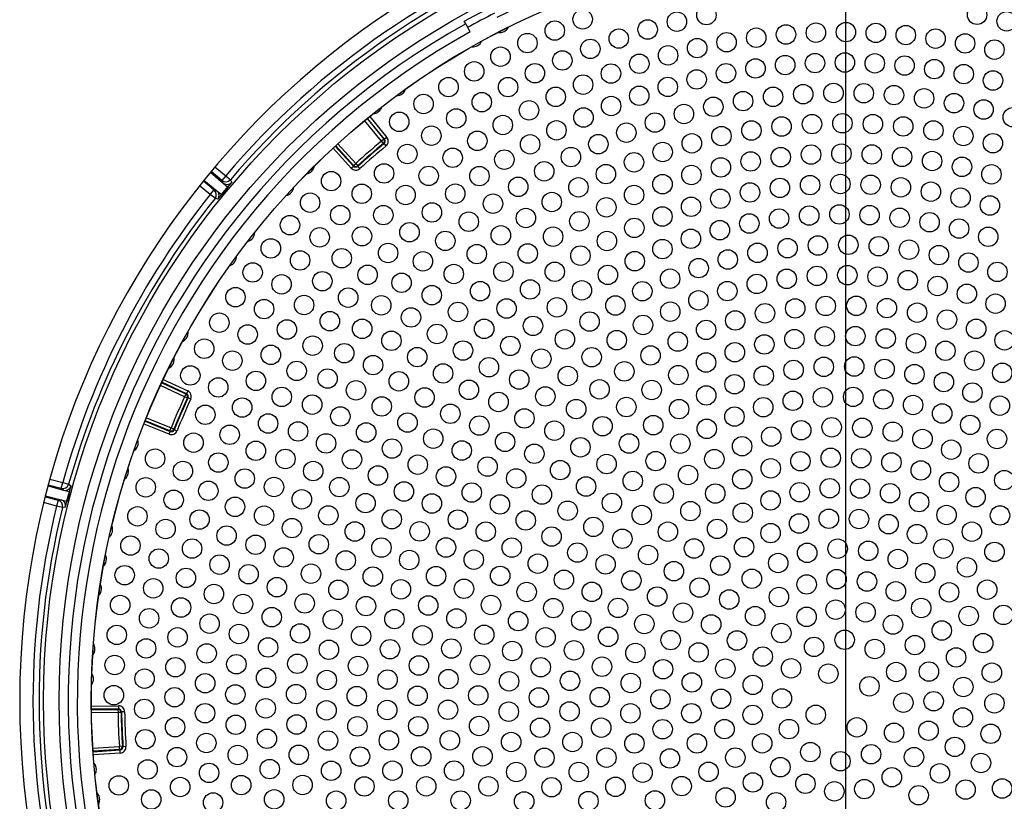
# Model space of a CAD drawing. Header units: millimetres. Extents: x 648 to 8064, y -571 to 3420.
# Tile 63 of 81: x 3814 to 3976, y 2303 to 2432. Entities that reach past the tile are written whole.
import ezdxf

# ---------------------------------------------------------------- set-up
doc = ezdxf.new("R2010")
doc.units = ezdxf.units.MM
doc.header["$MEASUREMENT"] = 0

# ---------------------------------------------------------------- blocks, each defined once
blk = doc.blocks.new('Boven')
for p, q in [((1471.43, 596.64), (1471.43, 246.64)), ((1408.64, 533.47), (1413.06, 535.82)), ((1408.88, 533.02), (1408.64, 533.47)), ((1409.58, 531.7), (1408.88, 533.02)), ((1392.62, 517.4), (1395.39, 514.02)), ((1395.51, 514), (1392.68, 517.45)), ((1393.07, 517.77), (1395.9, 514.32)), ((1395.01, 513.7), (1392.23, 517.08)), ((1395.39, 514.02), (1395.01, 513.7)), ((1395.39, 514.02), (1395.51, 514)), ((1395.9, 514.32), (1395.51, 514)), ((1390.03, 509.25), (1387.03, 512.54)), ((1387.4, 512.88), (1390.4, 509.59)), ((1390.41, 509.7), (1387.46, 512.94)), ((1387.83, 513.27), (1390.78, 510.04)), ((1395.32, 513.31), (1395.01, 513.7)), ((1395.44, 513.3), (1395.32, 513.31)), ((1395.76, 512.92), (1395.44, 513.3)), ((1367.58, 509.46), (1369.35, 507.99)), ((1390.03, 509.25), (1390.4, 509.59)), ((1390.4, 509.59), (1390.41, 509.7)), ((1390.41, 509.7), (1390.78, 510.04)), ((1391.11, 509.67), (1390.78, 510.04)), ((1391.11, 509.67), (1391.11, 509.55)), ((1391.44, 509.18), (1391.11, 509.55)), ((1366.84, 508.57), (1368.95, 506.8)), ((1368.72, 507.22), (1366.94, 508.69)), ((1369.35, 507.99), (1368.72, 507.22)), ((1369.35, 507.99), (1370.12, 507.35)), ((1366.81, 504.91), (1365.05, 506.37)), ((1365.67, 507.15), (1367.45, 505.68)), ((1365.77, 507.27), (1367.91, 505.54)), ((1369.72, 506.14), (1368.7, 504.9)), ((1368.95, 506.8), (1368.72, 507.22)), ((1368.95, 506.8), (1369.66, 506.2)), ((1370.12, 507.35), (1370.35, 506.92)), ((1366.81, 504.91), (1367.45, 505.68)), ((1367.6, 504.29), (1366.81, 504.91)), ((1367.45, 505.68), (1367.91, 505.54)), ((1368.06, 504.14), (1367.6, 504.29)), ((1367.91, 505.54), (1368.63, 504.96)), ((1362.58, 471.64), (1358.62, 473.48)), ((1358.83, 473.94), (1362.79, 472.09)), ((1362.91, 472.13), (1358.86, 474.01)), ((1359.08, 474.47), (1363.12, 472.59)), ((1362.79, 472.09), (1362.58, 471.64)), ((1362.79, 472.09), (1362.91, 472.13)), ((1363.12, 472.59), (1362.91, 472.13)), ((1363.04, 471.43), (1362.58, 471.64)), ((1363.15, 471.47), (1363.04, 471.43)), ((1363.6, 471.26), (1363.15, 471.47)), ((1360.03, 465.47), (1355.9, 467.14)), ((1356.09, 467.6), (1360.22, 465.94)), ((1360.17, 466.05), (1356.12, 467.68)), ((1356.3, 468.14), (1360.36, 466.51)), ((1360.03, 465.47), (1360.22, 465.94)), ((1360.17, 466.05), (1360.36, 466.51)), ((1360.22, 465.94), (1360.17, 466.05)), ((1360.82, 466.32), (1360.36, 466.51)), ((1360.82, 466.32), (1360.87, 466.21)), ((1361.33, 466.02), (1360.87, 466.21)), ((1340.4, 458.07), (1342.53, 457.51)), ((1342.27, 456.55), (1342.53, 457.51)), ((1342.53, 457.51), (1343.49, 457.24)), ((1343.49, 457.24), (1343.88, 456.96)), ((1340.1, 456.95), (1342.66, 456.26)), ((1342.27, 456.55), (1340.14, 457.11)), ((1342.66, 456.26), (1342.27, 456.55)), ((1342.66, 456.26), (1343.55, 456.02)), ((1343.64, 455.99), (1343.23, 454.43)), ((1341.51, 453.65), (1339.39, 454.21)), ((1339.63, 455.18), (1341.77, 454.62)), ((1339.67, 455.34), (1342.25, 454.68)), ((1341.77, 454.62), (1341.51, 453.65)), ((1341.77, 454.62), (1342.25, 454.68)), ((1342.25, 454.68), (1343.14, 454.45)), ((1342.48, 453.41), (1341.51, 453.65)), ((1342.96, 453.47), (1342.48, 453.41)), ((1347.23, 420.7), (1351.69, 420.76)), ((1351.7, 420.26), (1347.24, 420.2)), ((1347.24, 420.12), (1351.61, 420.18)), ((1351.61, 420.18), (1351.7, 420.26)), ((1351.61, 420.18), (1351.62, 419.68)), ((1351.69, 420.76), (1351.7, 420.26)), ((1351.62, 419.68), (1347.25, 419.62)), ((1352.12, 419.69), (1351.62, 419.68)), ((1352.2, 419.77), (1352.12, 419.69)), ((1352.7, 419.78), (1352.2, 419.77)), ((1347.48, 413.8), (1351.84, 414.09)), ((1351.88, 413.59), (1347.51, 413.3)), ((1347.52, 413.22), (1351.96, 413.51)), ((1352.34, 414.12), (1351.84, 414.09)), ((1351.88, 413.59), (1351.84, 414.09)), ((1351.96, 413.51), (1351.88, 413.59)), ((1352, 413.01), (1351.96, 413.51)), ((1352.34, 414.12), (1352.43, 414.04)), ((1352.93, 414.08), (1352.43, 414.04)), ((1352, 413.01), (1347.55, 412.72))]:
    blk.add_line(p, q)
for centre, radius in [((1470.93, 421.64), 131.57), ((1470.93, 421.64), 129), ((1470.93, 421.64), 123.72), ((1470.93, 421.64), 123.7), ((1428.14, 533.75), 1.6), ((1448.51, 534.44), 1.6), ((1493.08, 534.49), 1.6), ((1423.54, 531.89), 1.6), ((1438.83, 532.07), 1.6), ((1443.65, 533.36), 1.6), ((1497.95, 533.42), 1.6), ((1434.08, 530.58), 1.6), ((1456.71, 530.72), 1.6), ((1461.62, 531.25), 1.6), ((1466.54, 531.55), 1.6), ((1471.48, 531.64), 1.6), ((1476.41, 531.51), 1.6), ((1481.34, 531.15), 1.6), ((1486.24, 530.57), 1.6), ((1419.03, 529.84), 1.6), ((1429.4, 528.88), 1.6), ((1446.99, 529.01), 1.6), ((1451.83, 529.97), 1.6), ((1491.11, 529.78), 1.6), ((1495.94, 528.76), 1.6), ((1414.6, 527.6), 1.6), ((1424.79, 526.98), 1.6), ((1442.2, 527.82), 1.6), ((1437.46, 526.43), 1.6), ((1456.59, 525.66), 1.6), ((1461.48, 526.22), 1.6), ((1466.39, 526.54), 1.6), ((1471.31, 526.64), 1.6), ((1476.24, 526.51), 1.6), ((1481.14, 526.14), 1.6), ((1486.03, 525.55), 1.6), ((1410.27, 525.18), 1.6), ((1420.27, 524.88), 1.6), ((1432.79, 524.82), 1.6), ((1446.91, 523.86), 1.6), ((1451.73, 524.87), 1.6), ((1490.89, 524.73), 1.6), ((1406.04, 522.59), 1.6), ((1415.85, 522.59), 1.6), ((1428.2, 523), 1.6), ((1442.15, 522.62), 1.6), ((1495.7, 523.68), 1.6), ((1423.7, 520.99), 1.6), ((1437.45, 521.16), 1.6), ((1459.49, 520.99), 1.6), ((1464.45, 521.43), 1.6), ((1469.44, 521.63), 1.6), ((1474.42, 521.58), 1.6), ((1479.4, 521.28), 1.6), ((1484.35, 520.74), 1.6), ((1401.93, 519.82), 1.6), ((1411.52, 520.11), 1.6), ((1432.82, 519.48), 1.6), ((1449.65, 519.35), 1.6), ((1454.55, 520.29), 1.6), ((1489.28, 519.95), 1.6), ((1494.15, 518.91), 1.6), ((1407.31, 517.44), 1.6), ((1419.29, 518.77), 1.6), ((1428.27, 517.59), 1.6), ((1444.81, 518.17), 1.6), ((1498.97, 517.63), 1.6), ((1397.93, 516.88), 1.6), ((1414.98, 516.35), 1.6), ((1440.03, 516.75), 1.6), ((1460.89, 516.11), 1.6), ((1465.89, 516.51), 1.6), ((1470.9, 516.64), 1.6), ((1475.92, 516.51), 1.6), ((1480.92, 516.12), 1.6), ((1403.22, 514.6), 1.6), ((1423.82, 515.48), 1.6), ((1435.33, 515.09), 1.6), ((1450.99, 514.53), 1.6), ((1455.92, 515.45), 1.6), ((1485.89, 515.46), 1.6), ((1490.82, 514.54), 1.6), ((1410.79, 513.75), 1.6), ((1419.48, 513.17), 1.6), ((1430.71, 513.2), 1.6), ((1446.11, 513.34), 1.6), ((1495.69, 513.36), 1.6), ((1399.26, 511.58), 1.6), ((1406.72, 510.96), 1.6), ((1426.2, 511.08), 1.6), ((1441.31, 511.91), 1.6), ((1460.75, 511.06), 1.6), ((1465.74, 511.49), 1.6), ((1470.74, 511.64), 1.6), ((1475.74, 511.51), 1.6), ((1480.73, 511.11), 1.6), ((1415.24, 510.66), 1.6), ((1436.59, 510.22), 1.6), ((1450.89, 509.38), 1.6), ((1455.8, 510.36), 1.6), ((1485.68, 510.43), 1.6), ((1490.59, 509.47), 1.6), ((1395.43, 508.39), 1.6), ((1402.78, 507.98), 1.6), ((1411.13, 507.95), 1.6), ((1421.8, 508.74), 1.6), ((1431.96, 508.28), 1.6), ((1446.04, 508.13), 1.6), ((1495.44, 508.24), 1.6), ((1386.71, 507.12), 1.6), ((1417.52, 506.18), 1.6), ((1427.44, 506.1), 1.6), ((1441.28, 506.62), 1.6), ((1460.61, 506.01), 1.6), ((1465.58, 506.47), 1.6), ((1470.57, 506.64), 1.6), ((1475.56, 506.52), 1.6), ((1480.53, 506.1), 1.6), ((1391.75, 505.04), 1.6), ((1398.97, 504.84), 1.6), ((1407.15, 505.05), 1.6), ((1436.6, 504.84), 1.6), ((1455.68, 505.26), 1.6), ((1485.47, 505.39), 1.6), ((1490.36, 504.39), 1.6), ((1383.25, 503.57), 1.6), ((1413.37, 503.41), 1.6), ((1423.05, 503.69), 1.6), ((1432.03, 502.8), 1.6), ((1445.99, 502.9), 1.6), ((1450.8, 504.22), 1.6), ((1495.19, 503.11), 1.6), ((1388.21, 501.53), 1.6), ((1395.31, 501.53), 1.6), ((1403.31, 501.97), 1.6), ((1418.78, 501.05), 1.6), ((1441.26, 501.3), 1.6), ((1465.43, 501.45), 1.6), ((1470.41, 501.64), 1.6), ((1475.38, 501.52), 1.6), ((1480.34, 501.09), 1.6), ((1379.94, 499.87), 1.6), ((1409.37, 500.44), 1.6), ((1427.58, 500.51), 1.6), ((1436.64, 499.42), 1.6), ((1455.57, 500.15), 1.6), ((1460.48, 500.96), 1.6), ((1485.26, 500.35), 1.6), ((1384.82, 497.87), 1.6), ((1391.8, 498.05), 1.6), ((1399.62, 498.71), 1.6), ((1414.66, 498.19), 1.6), ((1423.26, 497.98), 1.6), ((1450.72, 499.05), 1.6), ((1490.12, 499.31), 1.6), ((1494.92, 497.96), 1.6), ((1405.51, 497.28), 1.6), ((1432.13, 497.27), 1.6), ((1445.95, 497.64), 1.6), ((1466.87, 496.53), 1.6), ((1471.88, 496.64), 1.6), ((1476.89, 496.41), 1.6), ((1376.78, 496.05), 1.6), ((1396.09, 495.29), 1.6), ((1410.7, 495.11), 1.6), ((1419.09, 495.21), 1.6), ((1427.76, 494.86), 1.6), ((1441.27, 495.94), 1.6), ((1456.92, 495.32), 1.6), ((1461.87, 496.09), 1.6), ((1481.87, 495.84), 1.6), ((1486.8, 494.95), 1.6), ((1381.6, 494.07), 1.6), ((1388.46, 494.43), 1.6), ((1401.83, 493.92), 1.6), ((1436.71, 493.95), 1.6), ((1452.03, 494.22), 1.6), ((1491.66, 493.72), 1.6), ((1373.79, 492.09), 1.6), ((1392.72, 491.7), 1.6), ((1406.91, 491.83), 1.6), ((1415.08, 492.22), 1.6), ((1423.54, 492.2), 1.6), ((1432.28, 491.69), 1.6), ((1447.23, 492.8), 1.6), ((1466.71, 491.52), 1.6), ((1471.71, 491.64), 1.6), ((1476.7, 491.4), 1.6), ((1496.43, 492.18), 1.6), ((1378.55, 490.13), 1.6), ((1385.27, 490.65), 1.6), ((1398.31, 490.39), 1.6), ((1442.53, 491.06), 1.6), ((1456.81, 490.2), 1.6), ((1461.74, 491.04), 1.6), ((1481.66, 490.82), 1.6), ((1486.57, 489.87), 1.6), ((1403.29, 488.35), 1.6), ((1411.25, 489.01), 1.6), ((1419.48, 489.3), 1.6), ((1428, 489.15), 1.6), ((1437.95, 489), 1.6), ((1451.96, 489.02), 1.6), ((1491.4, 488.58), 1.6), ((1370.96, 488.02), 1.6), ((1382.26, 486.74), 1.6), ((1389.52, 487.95), 1.6), ((1394.97, 486.68), 1.6), ((1433.53, 486.65), 1.6), ((1447.2, 487.5), 1.6), ((1468.16, 486.58), 1.6), ((1473.2, 486.6), 1.6), ((1496.12, 486.95), 1.6), ((1375.67, 486.06), 1.6), ((1407.6, 485.59), 1.6), ((1415.6, 486.16), 1.6), ((1423.89, 486.35), 1.6), ((1442.56, 485.64), 1.6), ((1458.16, 485.37), 1.6), ((1463.13, 486.17), 1.6), ((1478.23, 486.23), 1.6), ((1483.21, 485.47), 1.6), ((1368.3, 483.83), 1.6), ((1386.5, 484.07), 1.6), ((1399.87, 484.69), 1.6), ((1419.95, 483.3), 1.6), ((1429.27, 484.01), 1.6), ((1438.07, 483.45), 1.6), ((1453.26, 484.19), 1.6), ((1488.12, 484.33), 1.6), ((1372.97, 481.88), 1.6), ((1379.43, 482.7), 1.6), ((1391.82, 482.81), 1.6), ((1404.14, 481.97), 1.6), ((1411.91, 482.81), 1.6), ((1448.46, 482.64), 1.6), ((1468, 481.57), 1.6), ((1473.03, 481.61), 1.6), ((1492.93, 482.81), 1.6), ((1383.67, 480.04), 1.6), ((1396.64, 480.85), 1.6), ((1416.22, 480.01), 1.6), ((1425.2, 481.08), 1.6), ((1433.74, 480.95), 1.6), ((1443.8, 480.71), 1.6), ((1458.05, 480.24), 1.6), ((1463, 481.12), 1.6), ((1478.04, 481.22), 1.6), ((1483, 480.42), 1.6), ((1497.6, 480.92), 1.6), ((1365.82, 479.54), 1.6), ((1376.78, 478.53), 1.6), ((1388.87, 478.8), 1.6), ((1408.42, 479.24), 1.6), ((1439.31, 478.43), 1.6), ((1453.19, 478.96), 1.6), ((1487.87, 479.2), 1.6), ((1370.45, 477.58), 1.6), ((1393.62, 476.85), 1.6), ((1400.89, 478.16), 1.6), ((1421.33, 477.9), 1.6), ((1429.61, 478.14), 1.6), ((1448.45, 477.27), 1.6), ((1492.63, 477.58), 1.6), ((1363.52, 475.14), 1.6), ((1381.03, 475.89), 1.6), ((1405.15, 475.47), 1.6), ((1412.7, 476.49), 1.6), ((1435, 475.81), 1.6), ((1443.88, 475.2), 1.6), ((1457.95, 475.09), 1.6), ((1462.86, 476.05), 1.6), ((1467.84, 476.56), 1.6), ((1472.85, 476.61), 1.6), ((1477.84, 476.21), 1.6), ((1482.77, 475.35), 1.6), ((1497.23, 475.57), 1.6), ((1374.33, 474.25), 1.6), ((1386.13, 474.63), 1.6), ((1397.86, 474.18), 1.6), ((1417.68, 474.46), 1.6), ((1425.68, 475.05), 1.6), ((1453.14, 473.69), 1.6), ((1487.61, 474.05), 1.6), ((1368.12, 473.17), 1.6), ((1390.81, 472.69), 1.6), ((1409.4, 472.77), 1.6), ((1430.91, 472.86), 1.6), ((1439.49, 472.75), 1.6), ((1448.48, 471.85), 1.6), ((1492.31, 472.32), 1.6), ((1378.58, 471.61), 1.6), ((1383.59, 470.34), 1.6), ((1402.1, 471.51), 1.6), ((1414.27, 470.78), 1.6), ((1421.99, 471.69), 1.6), ((1462.74, 470.97), 1.6), ((1467.69, 471.54), 1.6), ((1472.68, 471.61), 1.6), ((1477.64, 471.19), 1.6), ((1482.54, 470.28), 1.6), ((1365.99, 468.67), 1.6), ((1372.06, 469.86), 1.6), ((1395.05, 470.04), 1.6), ((1406.34, 468.84), 1.6), ((1427.06, 469.61), 1.6), ((1435.33, 469.94), 1.6), ((1444.01, 469.6), 1.6), ((1457.87, 469.91), 1.6), ((1487.33, 468.88), 1.6), ((1496.83, 470.17), 1.6), ((1376.34, 467.23), 1.6), ((1388.23, 468.39), 1.6), ((1399.29, 467.39), 1.6), ((1418.54, 468.07), 1.6), ((1453.13, 468.37), 1.6), ((1491.95, 467.01), 1.6), ((1370, 465.38), 1.6), ((1381.27, 465.93), 1.6), ((1392.48, 465.75), 1.6), ((1411.12, 466.89), 1.6), ((1423.48, 466.06), 1.6), ((1431.41, 466.79), 1.6), ((1439.76, 466.96), 1.6), ((1448.57, 466.36), 1.6), ((1464.11, 466.12), 1.6), ((1469.14, 466.61), 1.6), ((1474.18, 466.52), 1.6), ((1479.19, 465.88), 1.6), ((1364.05, 464.08), 1.6), ((1385.88, 463.96), 1.6), ((1403.53, 464.74), 1.6), ((1415.36, 464.21), 1.6), ((1435.77, 463.94), 1.6), ((1444.22, 463.91), 1.6), ((1459.18, 465.08), 1.6), ((1484.09, 464.68), 1.6), ((1496.36, 464.69), 1.6), ((1374.31, 462.74), 1.6), ((1396.73, 463.11), 1.6), ((1408.23, 462.79), 1.6), ((1420.18, 462.25), 1.6), ((1427.77, 463.32), 1.6), ((1454.39, 463.49), 1.6), ((1488.82, 462.93), 1.6), ((1357.72, 461.45), 1.6), ((1368.14, 460.81), 1.6), ((1379.18, 461.4), 1.6), ((1390.15, 461.32), 1.6), ((1432.07, 460.56), 1.6), ((1440.15, 461.04), 1.6), ((1449.81, 461.38), 1.6), ((1463.99, 461.03), 1.6), ((1468.98, 461.59), 1.6), ((1474, 461.52), 1.6), ((1478.97, 460.83), 1.6), ((1493.33, 460.67), 1.6), ((1362.31, 459.41), 1.6), ((1383.76, 459.41), 1.6), ((1400.98, 460.46), 1.6), ((1412.47, 460.14), 1.6), ((1424.43, 459.56), 1.6), ((1459.1, 459.85), 1.6), ((1483.82, 459.51), 1.6), ((1372.49, 458.17), 1.6), ((1394.42, 458.68), 1.6), ((1405.62, 458.51), 1.6), ((1417.19, 458.2), 1.6), ((1436.38, 457.78), 1.6), ((1445.49, 458.76), 1.6), ((1454.41, 458.07), 1.6), ((1488.47, 457.59), 1.6), ((1497.56, 457.92), 1.6), ((1356.18, 456.73), 1.6), ((1366.49, 456.16), 1.6), ((1377.31, 456.78), 1.6), ((1388.07, 456.77), 1.6), ((1398.7, 456.04), 1.6), ((1409.87, 455.87), 1.6), ((1428.69, 456.87), 1.6), ((1441.49, 455.68), 1.6), ((1449.97, 455.71), 1.6), ((1463.87, 455.92), 1.6), ((1468.82, 456.58), 1.6), ((1473.82, 456.52), 1.6), ((1478.75, 455.76), 1.6), ((1360.78, 454.67), 1.6), ((1381.89, 454.76), 1.6), ((1392.38, 454.13), 1.6), ((1403.3, 454.07), 1.6), ((1421.42, 455.54), 1.6), ((1432.95, 454.16), 1.6), ((1459.07, 454.57), 1.6), ((1483.53, 454.3), 1.6), ((1492.83, 455.11), 1.6), ((1370.89, 453.52), 1.6), ((1414.51, 453.92), 1.6), ((1425.66, 452.88), 1.6), ((1445.87, 452.82), 1.6), ((1454.5, 452.55), 1.6), ((1354.82, 451.96), 1.6), ((1365.04, 451.43), 1.6), ((1375.67, 452.07), 1.6), ((1386.25, 452.11), 1.6), ((1396.7, 451.48), 1.6), ((1407.58, 451.43), 1.6), ((1418.76, 451.28), 1.6), ((1437.87, 452.17), 1.6), ((1463.78, 450.78), 1.6), ((1468.67, 451.56), 1.6), ((1473.63, 451.52), 1.6), ((1488.05, 452.17), 1.6), ((1496.86, 452.1), 1.6), ((1359.45, 449.87), 1.6), ((1380.27, 450.02), 1.6), ((1390.61, 449.46), 1.6), ((1401.29, 449.48), 1.6), ((1412.18, 449.45), 1.6), ((1429.9, 450.22), 1.6), ((1442.16, 449.43), 1.6), ((1450.27, 449.89), 1.6), ((1459.08, 449.2), 1.6), ((1478.51, 450.67), 1.6), ((1492.22, 449.43), 1.6), ((1369.5, 448.79), 1.6), ((1423.01, 448.63), 1.6), ((1434.66, 448.27), 1.6), ((1483.18, 449.03), 1.6), ((1353.67, 447.14), 1.6), ((1363.81, 446.65), 1.6), ((1374.27, 447.28), 1.6), ((1384.68, 447.36), 1.6), ((1394.99, 446.81), 1.6), ((1405.62, 446.83), 1.6), ((1416.46, 446.81), 1.6), ((1427.26, 445.99), 1.6), ((1446.46, 446.66), 1.6), ((1454.71, 446.88), 1.6), ((1465.1, 445.95), 1.6), ((1470.12, 446.63), 1.6), ((1475.16, 446.28), 1.6), ((1487.52, 446.64), 1.6), ((1495.95, 446.11), 1.6), ((1358.33, 445.01), 1.6), ((1378.9, 445.19), 1.6), ((1389.12, 444.7), 1.6), ((1399.58, 444.77), 1.6), ((1410.2, 444.82), 1.6), ((1438.9, 445.6), 1.6), ((1460.33, 444.28), 1.6), ((1480.03, 444.93), 1.6), ((1368.34, 444.01), 1.6), ((1420.75, 444.17), 1.6), ((1431.9, 444.05), 1.6), ((1443.15, 442.93), 1.6), ((1450.78, 443.86), 1.6), ((1491.41, 443.56), 1.6), ((1352.72, 442.27), 1.6), ((1362.8, 441.82), 1.6), ((1373.12, 442.43), 1.6), ((1383.39, 442.52), 1.6), ((1393.58, 442.04), 1.6), ((1403.99, 442.11), 1.6), ((1414.55, 442.16), 1.6), ((1425.05, 441.52), 1.6), ((1436.15, 441.4), 1.6), ((1455.99, 441.68), 1.6), ((1469.95, 441.62), 1.6), ((1474.95, 441.23), 1.6), ((1484.54, 442.62), 1.6), ((1357.42, 440.11), 1.6), ((1377.78, 440.3), 1.6), ((1387.91, 439.86), 1.6), ((1398.2, 439.95), 1.6), ((1408.59, 440.04), 1.6), ((1418.91, 439.51), 1.6), ((1429.64, 439.53), 1.6), ((1447.39, 440.24), 1.6), ((1465.02, 440.75), 1.6), ((1479.7, 439.62), 1.6), ((1488.48, 439.45), 1.6), ((1494.74, 439.89), 1.6), ((1367.41, 439.17), 1.6), ((1440.4, 438.76), 1.6), ((1452.26, 438.27), 1.6), ((1460.45, 438.68), 1.6), ((1351.97, 437.37), 1.6), ((1362, 436.95), 1.6), ((1372.2, 437.53), 1.6), ((1382.36, 437.63), 1.6), ((1392.46, 437.19), 1.6), ((1402.7, 437.28), 1.6), ((1413.03, 437.37), 1.6), ((1423.3, 436.86), 1.6), ((1433.95, 436.89), 1.6), ((1469.8, 436.6), 1.6), ((1483.89, 436.87), 1.6), ((1356.73, 435.18), 1.6), ((1376.93, 435.36), 1.6), ((1386.98, 434.95), 1.6), ((1397.14, 435.05), 1.6), ((1407.35, 435.16), 1.6), ((1417.51, 434.71), 1.6), ((1427.9, 434.8), 1.6), ((1444.65, 436.11), 1.6), ((1456.54, 435.54), 1.6), ((1465.01, 435.42), 1.6), ((1474.72, 436.16), 1.6), ((1491.7, 435.55), 1.6), ((1497.42, 435.73), 1.6), ((1366.7, 434.3), 1.6), ((1438.28, 434.24), 1.6), ((1449.29, 434.17), 1.6), ((1479.23, 434.14), 1.6), ((1487.27, 433.17), 1.6), ((1351.42, 432.44), 1.6), ((1361.42, 432.05), 1.6), ((1371.53, 432.59), 1.6), ((1381.61, 432.68), 1.6), ((1391.64, 432.28), 1.6), ((1401.76, 432.37), 1.6), ((1411.92, 432.47), 1.6), ((1422.02, 432.04), 1.6), ((1432.33, 432.13), 1.6), ((1442.63, 431.59), 1.6), ((1453.54, 431.52), 1.6), ((1460.85, 432.75), 1.6), ((1471.28, 431.64), 1.6), ((1356.25, 430.22), 1.6), ((1376.33, 430.38), 1.6), ((1386.34, 430), 1.6), ((1396.41, 430.09), 1.6), ((1406.5, 430.19), 1.6), ((1416.54, 429.79), 1.6), ((1426.7, 429.9), 1.6), ((1466.24, 430.47), 1.6), ((1476.23, 430.12), 1.6), ((1482.84, 430.77), 1.6), ((1494.08, 431.09), 1.6), ((1366.22, 429.4), 1.6), ((1436.82, 429.46), 1.6), ((1447.22, 429.56), 1.6), ((1457.79, 428.88), 1.6), ((1489.63, 428.74), 1.6), ((1351.07, 427.49), 1.6), ((1361.07, 427.13), 1.6), ((1371.11, 427.62), 1.6), ((1381.14, 427.7), 1.6), ((1391.13, 427.33), 1.6), ((1401.17, 427.41), 1.6), ((1411.22, 427.5), 1.6), ((1421.23, 427.12), 1.6), ((1431.32, 427.21), 1.6), ((1441.38, 426.8), 1.6), ((1451.63, 426.89), 1.6), ((1462.45, 426.94), 1.6), ((1355.99, 425.24), 1.6), ((1376, 425.38), 1.6), ((1386, 425.02), 1.6), ((1396.01, 425.09), 1.6), ((1406.03, 425.17), 1.6), ((1426.05, 424.89), 1.6), ((1468.58, 426.06), 1.6), ((1479.76, 426.34), 1.6), ((1485.15, 426.41), 1.6), ((1495.51, 426.23), 1.6), ((1365.97, 424.49), 1.6), ((1416.02, 424.81), 1.6), ((1436.05, 424.53), 1.6), ((1446.11, 424.62), 1.6), ((1456.15, 424.22), 1.6), ((1475.35, 423.99), 1.6), ((1490.81, 423.87), 1.6), ((1350.93, 422.53), 1.6), ((1360.93, 422.19), 1.6), ((1370.94, 422.64), 1.6), ((1380.94, 422.7), 1.6), ((1390.93, 422.36), 1.6), ((1400.94, 422.42), 1.6), ((1410.94, 422.48), 1.6), ((1420.93, 422.14), 1.6), ((1430.94, 422.2), 1.6), ((1440.93, 421.86), 1.6), ((1450.93, 421.92), 1.6), ((1460.94, 421.99), 1.6), ((1355.94, 420.26), 1.6), ((1375.94, 420.36), 1.6), ((1385.95, 420.03), 1.6), ((1395.95, 420.08), 1.6), ((1405.95, 420.13), 1.6), ((1480.93, 421.29), 1.6), ((1485.93, 421.53), 1.6), ((1495.93, 421.19), 1.6), ((1365.95, 419.56), 1.6), ((1415.96, 419.81), 1.6), ((1425.97, 419.85), 1.6), ((1435.99, 419.53), 1.6), ((1446.02, 419.56), 1.6), ((1456.12, 419.28), 1.6), ((1466.52, 419.3), 1.6), ((1490.74, 418.86), 1.6), ((1361.02, 417.26), 1.6), ((1371.01, 417.65), 1.6), ((1381.02, 417.7), 1.6), ((1391.04, 417.39), 1.6), ((1401.06, 417.42), 1.6), ((1411.08, 417.46), 1.6), ((1421.13, 417.16), 1.6), ((1431.18, 417.18), 1.6), ((1441.3, 416.92), 1.6), ((1451.49, 416.94), 1.6), ((1462.1, 416.95), 1.6), ((1473.28, 417.23), 1.6), ((1356.11, 415.28), 1.6), ((1376.14, 415.35), 1.6), ((1406.26, 415.1), 1.6), ((1479.41, 416.34), 1.6), ((1485.08, 416.67), 1.6), ((1495.32, 416.17), 1.6), ((1366.16, 414.65), 1.6), ((1386.19, 415.05), 1.6), ((1396.22, 415.08), 1.6), ((1416.36, 414.82), 1.6), ((1426.45, 414.82), 1.6), ((1436.65, 414.58), 1.6), ((1446.95, 414.59), 1.6), ((1457.69, 414.6), 1.6), ((1489.42, 414.02), 1.6), ((1361.33, 412.33), 1.6), ((1371.33, 412.68), 1.6), ((1381.38, 412.71), 1.6), ((1391.46, 412.43), 1.6), ((1401.54, 412.45), 1.6), ((1411.64, 412.46), 1.6), ((1421.83, 412.22), 1.6), ((1432.05, 412.24), 1.6), ((1442.49, 412.11), 1.6), ((1453.27, 412.25), 1.6), ((1465.63, 413.16), 1.6), ((1475.63, 412.81), 1.6), ((1482.7, 412.34), 1.6), ((1356.49, 410.31), 1.6), ((1376.6, 410.36), 1.6), ((1460.69, 410.68), 1.6), ((1470.58, 411.65), 1.6), ((1493.72, 411.37), 1.6), ((1366.61, 409.74), 1.6), ((1386.72, 410.09), 1.6), ((1396.82, 410.1), 1.6), ((1406.96, 410.11), 1.6), ((1417.2, 409.88), 1.6), ((1427.49, 409.89), 1.6), ((1438, 409.78), 1.6), ((1448.86, 409.91), 1.6), ((1479.04, 409.02), 1.6), ((1486.95, 409.66), 1.6), ((1351.75, 407.68), 1.6), ((1361.85, 407.42), 1.6), ((1371.9, 407.73), 1.6), ((1382.01, 407.74), 1.6), ((1392.19, 407.51), 1.6), ((1402.37, 407.52), 1.6), ((1412.61, 407.53), 1.6), ((1423.01, 407.38), 1.6), ((1433.54, 407.44), 1.6), ((1444.44, 407.56), 1.6), ((1456.16, 408.16), 1.6), ((1464.81, 407.95), 1.6), ((1474.51, 407.07), 1.6), ((1491.19, 406.99), 1.6), ((1497.21, 407.17), 1.6), ((1357.09, 405.36), 1.6), ((1377.33, 405.39), 1.6), ((1451.67, 405.7), 1.6), ((1469.58, 406.7), 1.6), ((1483.46, 406.06), 1.6), ((1367.28, 404.87), 1.6), ((1387.54, 405.17), 1.6), ((1397.76, 405.18), 1.6), ((1408.05, 405.18), 1.6), ((1418.5, 405.04), 1.6), ((1429.08, 405.1), 1.6), ((1440.03, 405.21), 1.6), ((1459.98, 404.91), 1.6)]:
    blk.add_circle(centre, radius)
for centre, radius, start, end in [((1471.43, 421.64), 136, 90.8426, 269.1574), ((1471.43, 421.64), 136, 270.8426, 89.1574), ((1470.93, 421.64), 127.5, 29.1235, 116.8765), ((1470.93, 421.64), 133.32, 109.2081, 139.6319), ((1470.93, 421.64), 132.32, 109.2081, 139.6319), ((1470.93, 421.64), 126, 29.1369, 116.8631), ((1470.93, 421.64), 126.8, 116.8726, 119.14), ((1470.93, 421.64), 127.5, 119.1235, 206.8765), ((1414.46, 533.16), 1.6, 261.413, 332.3025), ((1470.93, 421.64), 126, 119.1369, 206.8631), ((1410.07, 530.83), 1.6, 263.6914, 334.581), ((1397.51, 522.81), 1.6, 270.5269, 341.4164), ((1393.54, 519.81), 1.6, 272.8054, 343.6949), ((1395.01, 513.7), 0.5, 309.5151, 39.3564), ((1395.12, 513.69), 0.5, 309.4732, 39.3583), ((1470.93, 421.64), 119.33, 129.5144, 132.1998), ((1470.93, 421.64), 118.83, 129.5144, 132.1998), ((1470.93, 421.64), 118.74, 129.4743, 132.24), ((1470.93, 421.64), 118.24, 129.4743, 132.24), ((1382.41, 509.9), 1.6, 279.6408, 350.5303), ((1390.77, 509.92), 0.5, 222.356, 312.2411), ((1390.78, 510.04), 0.5, 222.3578, 312.1991), ((1469.65, 422.7), 130.27, 140.1343, 140.8457), ((1361.01, 513.8), 11.6, 318.7033, 323.6179), ((1378.97, 506.31), 1.6, 281.9193, 352.8088), ((1470.93, 421.64), 133.32, 141.3481, 164.3919), ((1470.93, 421.64), 132.32, 141.3481, 164.3919), ((1367.28, 504.77), 1, 321.2742, 50.487), ((1358.84, 512.57), 12.49, 317.5451, 322.0834), ((1372.54, 498.74), 1.6, 286.4763, 357.3658), ((1369.55, 494.76), 1.6, 288.7547, 359.6443), ((1361.57, 482.18), 1.6, 295.5902, 0), ((1361.57, 482.18), 1.6, 0, 6.4797), ((1359.25, 477.78), 1.6, 297.8687, 0), ((1359.25, 477.78), 1.6, 0, 8.7582), ((1362.58, 471.64), 0.5, 335.2294, 65.0707), ((1362.69, 471.68), 0.5, 335.1874, 65.0726), ((1470.93, 421.64), 119.33, 155.2287, 157.9141), ((1470.93, 421.64), 118.83, 155.2287, 157.9141), ((1470.93, 421.64), 118.74, 155.1886, 157.9543), ((1470.93, 421.64), 118.24, 155.1886, 157.9543), ((1360.36, 466.51), 0.5, 248.0721, 337.9134), ((1360.41, 466.4), 0.5, 248.0703, 337.9554), ((1353.36, 464.09), 1.6, 304.7041, 360), ((1353.36, 464.09), 1.6, 0, 15.5936), ((1351.76, 459.38), 1.6, 306.9826, 0), ((1351.76, 459.38), 1.6, 0, 17.8721), ((1342.92, 457.22), 1, 255.253, 344.4659), ((1469.39, 422.05), 130.34, 164.8945, 165.6055), ((1332.39, 459.33), 11.73, 343.4782, 348.312), ((1330.67, 457.37), 12.89, 342.4005, 346.8193), ((1470.93, 421.64), 133.32, 166.1081, 195.8919), ((1470.93, 421.64), 132.32, 166.1081, 195.8919), ((1349.14, 449.79), 1.6, 311.5395, 22.4291), ((1348.12, 444.93), 1.6, 313.818, 0), ((1348.12, 444.93), 1.6, 0, 24.7075), ((1347.29, 440.03), 1.6, 316.0965, 360), ((1347.29, 440.03), 1.6, 0, 26.986), ((1346.22, 430.15), 1.6, 320.6535, 0), ((1346.22, 430.15), 1.6, 0, 31.543), ((1345.98, 425.18), 1.6, 322.9319, 0), ((1345.98, 425.18), 1.6, 0, 33.8215), ((1351.62, 419.68), 0.5, 0.9437, 90.785), ((1351.7, 419.76), 0.5, 0.9017, 90.7868), ((1470.93, 421.64), 119.33, 180.943, 183.6284), ((1470.93, 421.64), 118.83, 180.943, 183.6284), ((1470.93, 421.64), 118.74, 180.9029, 183.6686), ((1470.93, 421.64), 118.24, 180.9029, 183.6686), ((1351.84, 414.09), 0.5, 273.7864, 3.6277), ((1351.93, 414.01), 0.5, 273.7846, 3.6697), ((1346.45, 410.29), 1.6, 0, 40.6569), ((1346.45, 410.29), 1.6, 329.7674, 360), ((1347, 405.35), 1.6, 0, 42.9354), ((1347, 405.35), 1.6, 332.0459, 0)]:
    blk.add_arc(centre, radius, start, end)
for centre, major_axis, ratio, start_param, end_param in [((1369.35, 507.99), (0.878, 0.478), 0.999956, 3.524144, 5.079935), ((1369.59, 507.57), (0.878, 0.478), 0.999956, 3.523968, 5.081068), ((1366.81, 504.91), (-0.302, -0.953), 0.999956, 1.20325, 2.759041), ((1367.92, 505.53), (0.774, -0.634), 0.011109, 0.008758, 0.422528), ((1342.53, 457.51), (-0.597, -0.802), 0.999956, 0.382552, 1.938342), ((1342.67, 456.25), (0.966, -0.258), 0.010905, -0.433776, -0.008755), ((1341.51, 453.65), (-0.125, 0.992), 0.999956, 4.344843, 5.900634), ((1341.99, 453.71), (-0.125, 0.992), 0.999956, 4.343708, 5.90081)]:
    blk.add_ellipse(centre, major_axis=major_axis, ratio=ratio, start_param=start_param, end_param=end_param)
for points in [[(1395.76, 512.92), (1395.96, 513.08), (1396.09, 513.33), (1396.13, 513.72), (1396.12, 513.85), (1396.04, 514.1), (1395.98, 514.22), (1395.9, 514.32)], [(1390.03, 509.25), (1390.21, 509.05), (1390.46, 508.94), (1390.85, 508.92), (1390.99, 508.94), (1391.23, 509.03), (1391.35, 509.09), (1391.44, 509.18)], [(1363.6, 471.26), (1363.71, 471.5), (1363.72, 471.78), (1363.59, 472.15), (1363.52, 472.26), (1363.34, 472.45), (1363.24, 472.53), (1363.12, 472.59)], [(1360.03, 465.47), (1360.28, 465.37), (1360.56, 465.38), (1360.92, 465.53), (1361.03, 465.61), (1361.21, 465.79), (1361.28, 465.9), (1361.33, 466.02)], [(1352.7, 419.78), (1352.7, 420.04), (1352.59, 420.3), (1352.31, 420.57), (1352.19, 420.64), (1351.95, 420.74), (1351.82, 420.77), (1351.69, 420.76)], [(1352, 413.01), (1352.26, 413.03), (1352.51, 413.16), (1352.77, 413.45), (1352.84, 413.57), (1352.92, 413.81), (1352.94, 413.95), (1352.93, 414.08)]]:
    blk.add_open_spline(points, degree=3, knots=[0, 0, 0, 0, 0.5, 0.5, 0.75, 0.75, 1, 1, 1, 1])

msp = doc.modelspace()

# ---------------------------------------------------------------- block references
msp.add_blockref('Boven', (2478.16, 1897.85))

doc.saveas('drawing.dxf')
